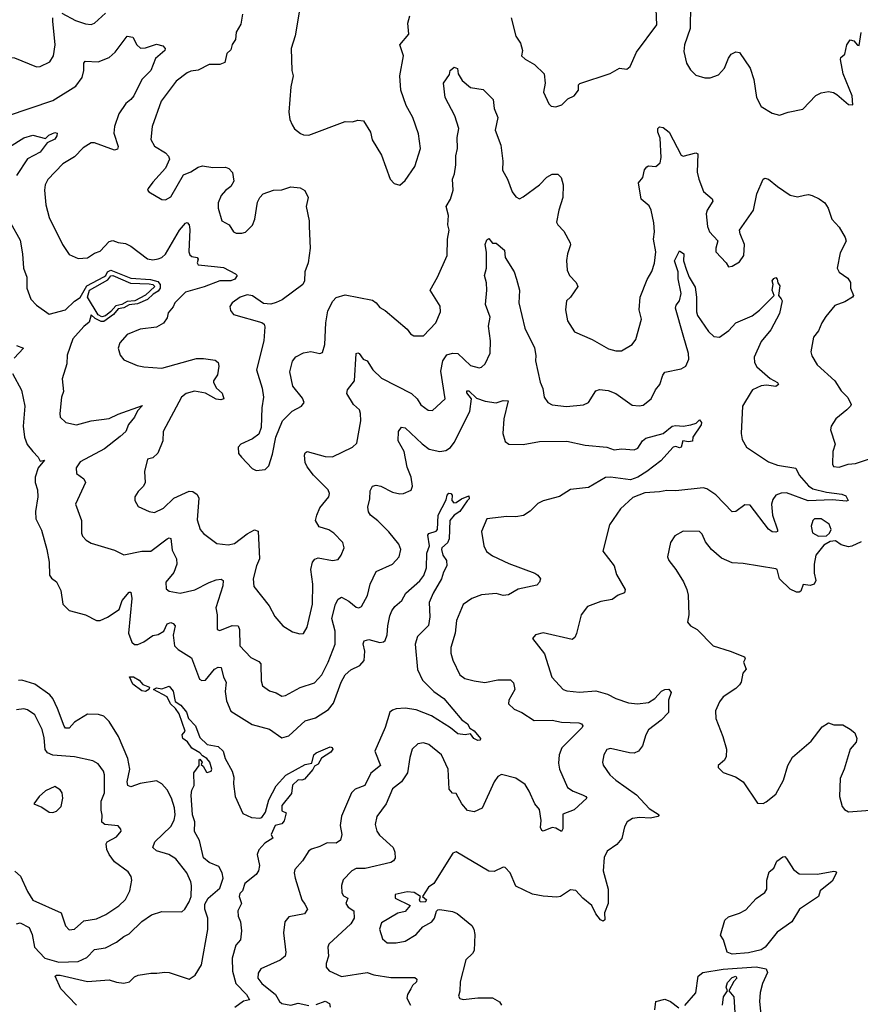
# Model space of a CAD drawing. Extents: x 2143765 to 2212931, y 878955 to 1017455.
# Tile 105 of 256: x 2157132 to 2161761, y 941600 to 947024. Entities that reach past the tile are written whole.
import ezdxf

# ---------------------------------------------------------------- set-up
doc = ezdxf.new("R2010")
doc.units = 0

msp = doc.modelspace()

# ---------------------------------------------------------------- linework, layer by layer
at = {"layer": '0CON20XD'}
for points in [[(2159838, 947035), (2159864.2, 946934.2), (2159890, 946895), (2159900, 946855), (2159896, 946825), (2159915, 946806), (2159967.5, 946777.5), (2160020, 946725), (2160025.6, 946675), (2160016.2, 946625), (2160045, 946560), (2160058.3, 946548.3), (2160085, 946543.8), (2160116.7, 946555), (2160151.1, 946588.9), (2160185.4, 946604.6), (2160208.6, 946635), (2160210, 946665), (2160217.3, 946672.7), (2160383, 946727), (2160435, 946758), (2160475, 946752), (2160493.3, 946766.7), (2160528.1, 946845), (2160639.6, 946995), (2160630.8, 947215)], [(2160825.8, 947104.2), (2160824.4, 946975), (2160792.5, 946885), (2160789.7, 946849.7), (2160804.6, 946784.6), (2160825, 946748.8), (2160855, 946718), (2160905, 946704), (2160934.1, 946704.1), (2160979.7, 946720.3), (2161013.2, 946756.8), (2161035, 946812.5), (2161050, 946835), (2161075, 946846.2), (2161095, 946843.8), (2161155, 946757.5), (2161174, 946695), (2161189.2, 946595), (2161215, 946546.7), (2161275, 946508.8), (2161315, 946498), (2161364.4, 946515.6), (2161445, 946531.9), (2161515, 946605.8), (2161545, 946620.8), (2161585, 946628.8), (2161613.9, 946623.9), (2161632.3, 946612.3), (2161695, 946557.5), (2161720, 946555), (2161716.7, 946605), (2161666.7, 946725), (2161651.2, 946805), (2161654.4, 946815.6), (2161675.6, 946834.4), (2161686.7, 946885), (2161705, 946912.5), (2161725, 946907.5), (2161745, 946883.3), (2161755, 946882.5), (2161765.9, 946954.1)], [(2157084.6, 947065.4), (2156985.7, 946995), (2156959.2, 946905), (2156964.5, 946854.5), (2156976, 946825), (2157005, 946806.9), (2157042.7, 946807.3), (2157075, 946816.5), (2157104.5, 946814.5), (2157225, 946764), (2157245, 946766), (2157298, 946792), (2157318.1, 946825), (2157328.5, 946885), (2157314.7, 947015.3), (2157315.5, 947035)], [(2157365, 947059.5), (2157440.5, 947020.5), (2157495, 947000.5), (2157525, 946998.1), (2157545, 947005.7), (2157605, 947060)], [(2158358.9, 947055), (2158350.3, 946999.7), (2158324.2, 946955), (2158320, 946915), (2158302.1, 946887.9), (2158295, 946857.5), (2158272.7, 946837.3), (2158261.7, 946788.3), (2158235, 946777.1), (2158175, 946777.5), (2158115, 946745.6), (2158075, 946740.5), (2158055, 946730.5), (2157993.1, 946685), (2157910.5, 946575), (2157861.4, 946435), (2157854.4, 946365), (2157875, 946327.5), (2157935, 946290), (2157952.3, 946272.3), (2157957.5, 946255), (2157935, 946206.2), (2157865, 946130)], [(2158672.7, 947077.3), (2158650, 946935), (2158626.2, 946865), (2158630.8, 946745), (2158638.6, 946715), (2158625.7, 946655), (2158614, 946515), (2158620, 946475), (2158632, 946445), (2158645, 946423.3), (2158677.7, 946397.7), (2158695, 946390), (2158725, 946388), (2158925, 946463.8), (2158965, 946461.2), (2158995, 946471.2), (2159025, 946466.2), (2159063.8, 946405), (2159073, 946363), (2159125, 946277.5), (2159172.5, 946145), (2159195, 946122.5), (2159225, 946112.5)], [(2159225, 946112.5), (2159255, 946137.5), (2159307.5, 946215), (2159338.6, 946315), (2159327.5, 946395), (2159296.7, 946485), (2159260.9, 946550.9), (2159230, 946635), (2159225.6, 946715), (2159246, 946825), (2159226, 946885), (2159274.2, 946945), (2159270, 947005), (2159280, 947045)], [(2157065, 946493.6), (2157315, 946578.2), (2157441.3, 946658.7), (2157476.8, 946705), (2157485.3, 946744.7), (2157485.5, 946784.5), (2157492.5, 946795), (2157565, 946791.1), (2157624.6, 946815.4), (2157658.9, 946845), (2157725, 946934), (2157755, 946928), (2157777.5, 946885), (2157797.1, 946867.1), (2157825, 946869.4), (2157885, 946889.4), (2157920.8, 946880.8), (2157933.8, 946865), (2157931.2, 946855), (2157880, 946810), (2157855, 946744.4), (2157805.6, 946695), (2157760.8, 946605), (2157745, 946583.6), (2157717.2, 946562.7), (2157677.7, 946505), (2157654.6, 946435.4), (2157650.8, 946399.2), (2157674, 946326), (2157670, 946310), (2157655, 946306), (2157545, 946346.2), (2157526.7, 946345), (2157482.4, 946317.6), (2157435, 946268.8), (2157369.7, 946230.2), (2157286.6, 946143.4), (2157273.3, 946115), (2157268.9, 946085), (2157275.7, 946004.3), (2157294.5, 945935), (2157368.1, 945785), (2157405, 945730.8), (2157455, 945708), (2157505, 945711.9), (2157545, 945738.1), (2157575, 945748.6), (2157625, 945802.9), (2157645, 945808.1), (2157675, 945796.2), (2157715, 945791.2), (2157745, 945776.2), (2157836.9, 945706.9), (2157865, 945701.1), (2157895, 945706.5), (2157915, 945714.6), (2157935, 945732.5), (2158012.1, 945865), (2158045, 945903.8), (2158055, 945906.7), (2158065, 945893.3), (2158069.1, 945869.1), (2158064.1, 945745), (2158068.7, 945728.7), (2158079.8, 945719.8), (2158110, 945715), (2158114.2, 945705), (2158108.6, 945685), (2158115, 945673.1), (2158205, 945665.4), (2158255, 945658.2), (2158320.8, 945625), (2158329.4, 945615), (2158317.5, 945595), (2158295, 945585.4), (2158235, 945586.2), (2158148.2, 945551.8), (2158045, 945522.9), (2157986.2, 945465), (2157977, 945443), (2157950.5, 945409.5), (2157945, 945382.5), (2157925, 945353.3), (2157885, 945331.2), (2157795, 945318.8), (2157725, 945290), (2157683.8, 945245), (2157673.8, 945215), (2157686.1, 945176.1), (2157705, 945150), (2157779.5, 945119.5), (2157815, 945112), (2157915, 945104.4), (2158105, 945156.9), (2158145, 945158.2), (2158208.5, 945148.5), (2158225.5, 945135.5), (2158228.5, 945115), (2158221.7, 945068.3), (2158198.6, 945035), (2158198.6, 945025), (2158216.5, 944995), (2158246.9, 944966.9), (2158255.6, 944935), (2158239.9, 944930.1), (2158215, 944933.1), (2158155, 944967.7), (2158095, 944978.2), (2158048.8, 944965), (2158022.9, 944945), (2157922.7, 944755), (2157920.5, 944705), (2157893.5, 944636.5), (2157865, 944610), (2157836.1, 944603.9), (2157820, 944535), (2157822.5, 944475), (2157814, 944455), (2157784.2, 944425), (2157766.2, 944395), (2157766.4, 944376.4), (2157785, 944342), (2157845, 944314.3), (2157875, 944309.4), (2157925, 944334.2), (2157980.9, 944389.1), (2158065, 944426.9), (2158085.6, 944425.6), (2158108.7, 944408.7), (2158118.9, 944388.9), (2158109.7, 944269.7), (2158126.9, 944215), (2158144.7, 944194.7), (2158218.7, 944138.7), (2158280.6, 944130.6), (2158315, 944139.5), (2158385, 944192.7), (2158425, 944214.2), (2158445, 944206.7), (2158453.6, 944055), (2158435.4, 944015), (2158417.5, 943945), (2158422.2, 943902.2), (2158506.5, 943795), (2158536.9, 943736.9), (2158581.2, 943685), (2158635, 943652), (2158675, 943641.2), (2158695, 943643.8), (2158715, 943677.5), (2158744.6, 943805), (2158746.6, 943915), (2158736.1, 943995), (2158743.8, 944036.2), (2158757.2, 944052.8), (2158775, 944059.1), (2158854.4, 944045.6), (2158885, 944051.4), (2158902.9, 944075), (2158918.1, 944115), (2158910.8, 944145), (2158862, 944195), (2158834.6, 944214.6), (2158781.2, 944231.2), (2158760.4, 944265), (2158768.5, 944295), (2158784.7, 944335.3), (2158834.2, 944395), (2158838.6, 944415), (2158830, 944435), (2158749.5, 944515), (2158715, 944560.8), (2158703.8, 944585), (2158700.5, 944625), (2158705, 944638.8), (2158715, 944645.6), (2158815, 944617.9), (2158855, 944616.9), (2158965, 944669.2), (2158988.8, 944691.2), (2159010.5, 944815), (2159008.9, 944855), (2159003.1, 944875), (2158971.1, 944905), (2158934.2, 944965.8), (2158938, 944985), (2158975.5, 945035), (2158985, 945185.7), (2158995, 945189.4), (2159002, 945185), (2159024.2, 945154.2), (2159045.8, 945145), (2159076.2, 945095), (2159125, 945048.9), (2159289.5, 944965), (2159320, 944935), (2159341.7, 944901.7), (2159382.3, 944872.3), (2159405, 944871.2), (2159475.7, 944935), (2159452, 945088), (2159462.4, 945145), (2159485, 945178.5), (2159515, 945187.8), (2159545, 945185.6), (2159615, 945120), (2159663, 945107), (2159675, 945109.2), (2159695, 945128), (2159722.8, 945187.3), (2159724.8, 945255), (2159714.3, 945335), (2159722.6, 945385), (2159696.4, 945455), (2159704.4, 945534.4), (2159702.9, 945575), (2159691.4, 945615), (2159702.5, 945655), (2159702.7, 945742.7), (2159696, 945785), (2159705, 945811.2), (2159715, 945818.8), (2159735, 945792.5), (2159755, 945792.5), (2159802.5, 945755), (2159806.2, 945715), (2159854, 945635), (2159868, 945595), (2159884, 945535), (2159881.7, 945498.3), (2159880.8, 945465), (2159912.9, 945325), (2159966.7, 945216.7), (2159974.6, 945175), (2159972.8, 945145), (2159997.3, 945027.3), (2160013, 944993), (2160019.2, 944945), (2160040.8, 944915), (2160065, 944903.1), (2160142.7, 944892.7), (2160237.5, 944902.5), (2160265, 944915.8), (2160305, 944978.8), (2160325, 944986.2), (2160371.7, 944981.7), (2160415, 944964.2), (2160505, 944900.6), (2160543.2, 944896.8), (2160565, 944901.4), (2160610, 944935), (2160633.8, 944985), (2160656.4, 945015), (2160673.3, 945066.7), (2160685, 945082.5), (2160775, 945101.4), (2160799.2, 945115), (2160816, 945154), (2160815.4, 945184.6), (2160786.2, 945286.2), (2160742.5, 945435), (2160747.6, 945452.4), (2160765.8, 945475), (2160775.2, 945515), (2160757.4, 945597.4), (2160758.7, 945635), (2160738.4, 945695), (2160765, 945750.8), (2160789.3, 945735), (2160788, 945695), (2160802.9, 945645), (2160818.9, 945605), (2160851.2, 945551.2), (2160858.6, 945495), (2160858.5, 945415), (2160864.6, 945395), (2160925, 945307.1), (2160955, 945278.6), (2160985, 945276), (2161037.7, 945312.3), (2161075, 945353.5), (2161165, 945392.7), (2161205, 945423.6), (2161286.2, 945505), (2161276.2, 945535), (2161280.8, 945565), (2161276, 945585), (2161285, 945598.6), (2161295, 945603.8), (2161303.8, 945595), (2161306.2, 945575), (2161318.1, 945558.1), (2161310, 945505), (2161325, 945486.7)], [(2157865, 946130), (2157840, 946095), (2157836.7, 946085), (2157843.3, 946075), (2157914.4, 946034.4), (2157935, 946032.5), (2157965, 946048), (2158035, 946168.8), (2158075, 946185.6), (2158115, 946212.3), (2158138.6, 946218.6), (2158195, 946209.5), (2158265, 946210.9), (2158283.9, 946203.9), (2158303.2, 946183.2), (2158311.2, 946135), (2158295.6, 946104.4), (2158265, 946083.8), (2158240.8, 946055), (2158224.5, 946015), (2158224.4, 945985), (2158245.7, 945915.7), (2158285, 945894), (2158310, 945855), (2158325, 945847.5), (2158355, 945847.5), (2158375, 945854.3), (2158415, 945892), (2158427.8, 945925), (2158441.2, 946018.8), (2158453.8, 946045), (2158472, 946065), (2158530, 946085), (2158575, 946087.5), (2158625, 946102.9), (2158677, 946097), (2158702.3, 946082.3), (2158720, 946045), (2158708.8, 945995), (2158725.8, 945915.8), (2158725.7, 945885), (2158731.4, 945765), (2158720, 945685), (2158703.1, 945635), (2158700, 945585), (2158692, 945565), (2158578.4, 945481.6), (2158545, 945465.5), (2158515, 945457.5), (2158475, 945460.8), (2158415, 945503.8), (2158385, 945508), (2158345.8, 945495), (2158302.9, 945465), (2158290, 945445), (2158292.4, 945422.4), (2158310.3, 945400.3), (2158465, 945356.7), (2158477.5, 945347.5), (2158481.7, 945331.7), (2158475.8, 945255), (2158435.7, 945095), (2158468.1, 944995), (2158475.6, 944945), (2158465.8, 944885.8), (2158462.1, 944777.9), (2158448.6, 944741.4), (2158415, 944716), (2158350, 944685), (2158335, 944670), (2158336.7, 944635), (2158353.3, 944615), (2158412.3, 944552.3), (2158435, 944540), (2158484.1, 944545.9), (2158504.1, 944565.9), (2158525, 944630), (2158542.5, 944725), (2158579.2, 944815), (2158632.6, 944867.4), (2158683.3, 944895), (2158698.8, 944915), (2158688.8, 944938.8), (2158635.9, 945005.9), (2158620.6, 945085), (2158635, 945143.3), (2158653.2, 945166.8), (2158695, 945188.1), (2158735, 945195.7), (2158785, 945185.8), (2158799.4, 945190.6), (2158812.9, 945235), (2158818.6, 945355), (2158828.8, 945421.2), (2158856.8, 945473.2), (2158875, 945493.8), (2158925, 945508.9), (2159075, 945479.2), (2159096, 945465), (2159115, 945438), (2159145, 945422.5), (2159265, 945320), (2159284.1, 945294.1), (2159303, 945283), (2159355, 945283.3), (2159423.8, 945355), (2159449.2, 945415), (2159446.8, 945446.8), (2159392, 945535), (2159432.7, 945605), (2159485.4, 945725), (2159488.2, 945815), (2159496.4, 945865), (2159489.6, 945895), (2159493.6, 945945), (2159481.1, 945995), (2159504.5, 946035), (2159519.2, 946085), (2159514.6, 946145), (2159527.1, 946175), (2159533.8, 946225), (2159533.3, 946275), (2159542.7, 946315), (2159540.3, 946375), (2159550, 946425), (2159528.8, 946495), (2159474.6, 946594.6), (2159465.9, 946674.1), (2159498.3, 946721.7), (2159503.3, 946745), (2159525, 946763.3), (2159542.5, 946755), (2159545.8, 946725), (2159569.1, 946689.1), (2159615, 946651.4), (2159685, 946638.8), (2159739.2, 946585), (2159744.3, 946535), (2159765.4, 946485), (2159751.1, 946415), (2159782.1, 946332.1), (2159791.9, 946245), (2159791.1, 946195), (2159818.9, 946145), (2159844.4, 946075), (2159865, 946047.5), (2159885, 946038), (2159905, 946048), (2159995, 946114.2), (2160035, 946156), (2160065, 946173.8), (2160095, 946173.3), (2160113.8, 946155), (2160124.2, 946115), (2160123.3, 946045), (2160100.4, 945975), (2160088.7, 945908.7), (2160095, 945893.8), (2160128.3, 945858.3), (2160163.8, 945795), (2160165.9, 945784.1), (2160148, 945735), (2160142.7, 945697.3), (2160146.2, 945645), (2160160, 945615), (2160196.8, 945576.8), (2160206.2, 945555), (2160164.5, 945495.5), (2160143.1, 945475), (2160136.9, 945425), (2160148.6, 945365), (2160186.2, 945305), (2160285, 945262.9), (2160375, 945210.6), (2160415, 945200.6), (2160445, 945200.6), (2160503.8, 945235), (2160525, 945262.5), (2160555.4, 945374.6), (2160542.9, 945425), (2160548.9, 945495), (2160587.4, 945592.6), (2160613.8, 945636.2), (2160627.6, 945682.4), (2160635.4, 945745), (2160622.5, 945815), (2160627.9, 945855), (2160624.1, 945905), (2160610, 945975), (2160598.8, 945998.8), (2160553.3, 946035), (2160539.5, 946125), (2160564, 946155), (2160573, 946197), (2160585, 946213.3), (2160595, 946218.8), (2160635, 946216), (2160658.6, 946235), (2160664.5, 946265), (2160658.8, 946371.2), (2160646.6, 946405), (2160646.1, 946425), (2160655.3, 946434.7), (2160675, 946431), (2160708.4, 946405), (2160775, 946278), (2160785, 946272), (2160855, 946291.2), (2160866.2, 946285), (2160862.5, 946185), (2160870.8, 946145), (2160897.7, 946077.7), (2160945, 946036.7), (2160948.8, 946025), (2160916.7, 945975), (2160911.2, 945955), (2160918.8, 945885), (2160931.2, 945855), (2160975.8, 945805.8), (2160964.4, 945765), (2160966.2, 945745), (2161022.5, 945685), (2161035, 945663.3), (2161055, 945666.7), (2161095, 945690), (2161118.8, 945725), (2161124, 945785), (2161098.8, 945845), (2161096.2, 945865), (2161172, 945975), (2161190.8, 946065), (2161226.7, 946145), (2161235, 946151.2), (2161255, 946145.6), (2161304.4, 946104.4), (2161375, 946058), (2161415, 946048.9), (2161452.9, 946057.1), (2161475, 946061.2), (2161495, 946055.2), (2161535, 946037.5), (2161564.7, 946015), (2161583.1, 945985), (2161604.3, 945925), (2161645, 945881.2), (2161678, 945825), (2161682, 945805), (2161649.5, 945740.5), (2161634, 945655), (2161645, 945633.3), (2161691.2, 945601.2), (2161707, 945577), (2161706.2, 945545), (2161722.5, 945505), (2161717.5, 945495), (2161675, 945470), (2161620.9, 945449.1), (2161570.7, 945389.3), (2161548.6, 945355), (2161530.2, 945309.8), (2161503.1, 945275), (2161487.5, 945195), (2161493.3, 945173.3), (2161523.6, 945123.6), (2161620.8, 945035), (2161655, 944978.8), (2161692.3, 944942.3), (2161710, 944905), (2161707.5, 944895), (2161687.5, 944875), (2161626.7, 944825), (2161600, 944785), (2161597.5, 944765), (2161622.5, 944685), (2161610, 944645), (2161607.5, 944575), (2161613.6, 944563.6), (2161645, 944560), (2161694.1, 944575.9), (2161735, 944579.4), (2161844.7, 944615.3)], [(2157076, 946324), (2157155, 946373.5), (2157205, 946388.6), (2157275, 946370), (2157292.7, 946387.3), (2157325, 946403.3), (2157338.3, 946398.3), (2157337.5, 946385), (2157325, 946366.2), (2157283.6, 946346.4), (2157245.7, 946295), (2157175, 946257.1), (2157114.6, 946165)], [(2157080.8, 945905), (2157135, 945810), (2157148.5, 945735), (2157153.5, 945655), (2157171.5, 945605), (2157171.1, 945545), (2157193.8, 945483.8), (2157225, 945450.8), (2157295, 945401.5), (2157384, 945425), (2157435, 945474.5), (2157465, 945493.2), (2157501.4, 945558.6), (2157595, 945607.1), (2157606.1, 945615), (2157615, 945635.7), (2157635, 945644.9), (2157745, 945600.6), (2157853.3, 945593.3), (2157892.8, 945582.8), (2157905.4, 945565.4), (2157905.6, 945545), (2157895, 945528.6), (2157867.8, 945512.2)], [(2157585, 945387.2), (2157565, 945398.2), (2157505.2, 945495.2), (2157517.1, 945535), (2157618.1, 945591.9), (2157635, 945612.8), (2157645, 945614.9), (2157743.3, 945573.3), (2157845, 945569), (2157864.7, 945565), (2157876.4, 945555), (2157825, 945506.1), (2157767.1, 945475), (2157725, 945471.2), (2157694.1, 945455), (2157661.2, 945448.8), (2157635, 945416.2), (2157605, 945392.6), (2157585, 945387.2)], [(2157867.8, 945512.2), (2157836.7, 945483.3), (2157780.7, 945459.3), (2157735, 945453), (2157705, 945437.5), (2157675, 945431.9), (2157649.6, 945400.4), (2157595, 945362), (2157581.6, 945361.6), (2157547.5, 945377.5), (2157525, 945398.9), (2157515, 945358.2), (2157485, 945334.6), (2157424.4, 945265.6), (2157394, 945176), (2157392.2, 945127.8), (2157366.4, 945045), (2157373.1, 944976.9), (2157363.3, 944945), (2157353.1, 944855), (2157355.8, 944835), (2157386.7, 944805), (2157445, 944793.2), (2157526.2, 944813.8), (2157625, 944826.7), (2157675, 944850.7), (2157809.3, 944899.3), (2157781.2, 944868.8), (2157765, 944835.5), (2157732.2, 944795), (2157716.9, 944755), (2157685, 944727.3), (2157599.2, 944660.8), (2157465, 944587.8), (2157442.9, 944555), (2157446, 944525), (2157486.2, 944495), (2157494.2, 944475), (2157439.4, 944355), (2157472.2, 944265), (2157473.1, 944195), (2157478.7, 944178.7), (2157497.6, 944157.6), (2157525, 944140), (2157655, 944102.9), (2157705, 944077.1), (2157805, 944095.6), (2157855, 944096.7), (2157945, 944164.5), (2157955, 944170), (2157965, 944166.9), (2157972.1, 944102.1), (2157995.6, 944055), (2157997.1, 944025), (2157980.5, 943979.5), (2157937.1, 943925), (2157938.3, 943888.3), (2157955.9, 943875.9), (2158015, 943865.7), (2158096.2, 943883.8), (2158175, 943924.7), (2158215, 943938.7), (2158242.1, 943942.1), (2158253.1, 943935), (2158250, 943905), (2158212.5, 943785), (2158220, 943745), (2158220, 943665), (2158235, 943658.8), (2158303.1, 943686.9), (2158335.7, 943685), (2158342.7, 943665), (2158345.3, 943575), (2158405, 943510), (2158448.5, 943488.5), (2158460.9, 943475), (2158462.1, 943382.1), (2158470, 943355), (2158507.9, 943327.9), (2158545, 943315.7), (2158575, 943296.9), (2158595, 943300.6), (2158676.2, 943345), (2158755, 943371.9), (2158795.3, 943414.7), (2158831.1, 943485), (2158869.1, 943585), (2158869.7, 943655), (2158850.3, 943725), (2158871.1, 943805), (2158885, 943832.9), (2158905, 943842.5), (2158945, 943821.4), (2158985, 943787.5), (2159000, 943785), (2159015, 943792), (2159046.9, 943853.1), (2159062.5, 943915), (2159095, 943984), (2159185, 944024.4), (2159221.9, 944065), (2159230, 944105), (2159220.6, 944135), (2159165, 944202.2), (2159104.4, 944264.4), (2159064.2, 944295), (2159052.4, 944312.4), (2159048.3, 944338.3), (2159060, 944385), (2159061.7, 944428.3), (2159075, 944454), (2159095, 944460.6), (2159121.2, 944455), (2159185, 944421.1), (2159225, 944411.9), (2159245, 944414.3), (2159287, 944433), (2159295.6, 944455), (2159288.5, 944505), (2159265, 944560), (2159250, 944645), (2159215.6, 944705), (2159217.5, 944755), (2159235, 944780), (2159255, 944776.5), (2159347.5, 944687.5), (2159387.8, 944657.8), (2159445, 944644.7), (2159478.1, 944651.9), (2159505, 944667.1), (2159525, 944694.2), (2159610, 944865), (2159620.9, 944935), (2159595, 944968.8), (2159595, 944980), (2159605, 944980), (2159648.4, 944938.4), (2159695, 944923.3), (2159755, 944912.7), (2159795, 944926.2), (2159821.2, 944925), (2159797.3, 944825), (2159793.1, 944745), (2159805, 944700), (2159825, 944685.8), (2159905, 944684.5), (2159995, 944700.9), (2160145, 944702), (2160245, 944680), (2160365, 944669.4), (2160405, 944655.6), (2160445, 944661.1), (2160515, 944654.4), (2160535, 944664.5), (2160562.2, 944705), (2160580.4, 944719.6), (2160675, 944744.6), (2160725, 944785.3), (2160745, 944789.4), (2160785, 944785.3), (2160827.4, 944792.6), (2160857.8, 944802.2), (2160875, 944820), (2160886, 944805), (2160885, 944792.5), (2160838.8, 944725), (2160837.5, 944702.5), (2160815, 944698.8), (2160783.3, 944705), (2160775, 944670), (2160765, 944666.2), (2160745, 944673.8), (2160731.2, 944668.8), (2160662.5, 944595), (2160585.5, 944535), (2160535.4, 944505), (2160495, 944489.1), (2160385, 944504.8), (2160357.7, 944502.3), (2160265, 944447.3), (2160165, 944435.5), (2160105, 944397.8), (2160015, 944374.4), (2159985, 944359.4), (2159942.2, 944317.7), (2159906.2, 944293.8), (2159865, 944284.8), (2159815, 944287.9), (2159704, 944275), (2159674.5, 944205), (2159688.2, 944125), (2159703.1, 944095), (2159735, 944070), (2159825, 944028.2), (2159968.8, 943975), (2159985.8, 943965), (2160000, 943945), (2159993.8, 943925), (2159980, 943910), (2159877.3, 943887.3), (2159824.6, 943855.4), (2159795, 943852.7), (2159755, 943862.7), (2159675, 943856.2), (2159621.2, 943835), (2159575, 943802.5), (2159538.1, 943715), (2159530, 943645), (2159505.6, 943565), (2159505.5, 943535.5), (2159516.3, 943496.3), (2159555.4, 943415.4), (2159583.8, 943395), (2159635, 943382.5), (2159693.6, 943373.6), (2159765, 943387.8), (2159835, 943387.1), (2159851.7, 943371.7), (2159859.4, 943335), (2159825.8, 943275), (2159823.8, 943255), (2159855, 943225.8), (2159897.9, 943207.9), (2159965, 943162.9), (2160065, 943166), (2160115.3, 943155.3), (2160210.3, 943150.3), (2160226.2, 943145), (2160232.5, 943135), (2160229.2, 943125), (2160117.7, 943012.3), (2160102.2, 942975), (2160099.1, 942929.1), (2160104.4, 942895), (2160148.6, 942795), (2160180, 942775), (2160231.9, 942755), (2160249.4, 942745), (2160254.4, 942735), (2160185, 942672.5), (2160122.9, 942647.1), (2160123.1, 942566.9), (2160115, 942552), (2160085, 942570), (2160065, 942574.5), (2160015, 942554.2), (2160007.9, 942557.9), (2160000.8, 942575), (2160003.3, 942613.3), (2159994.1, 942674.1), (2159968.5, 942705), (2159937.9, 942775), (2159915, 942811.4), (2159865, 942846.5), (2159785, 942865.8), (2159765, 942855.8), (2159744.4, 942825), (2159678.3, 942681.7), (2159635, 942660), (2159597.9, 942667.9), (2159566.4, 942705), (2159535, 942762.5), (2159515, 942763.8), (2159496.9, 942785), (2159491.5, 942895), (2159454.7, 942974.7), (2159385, 943031.5), (2159355, 943040.6), (2159324.5, 943035.5), (2159293.9, 943006.1), (2159279.6, 942960.4), (2159268.5, 942875), (2159234.7, 942825.3), (2159185, 942787.1), (2159150.4, 942705), (2159099.1, 942635), (2159090.1, 942590.1), (2159099.3, 942555), (2159112.9, 942532.9), (2159189.5, 942465), (2159198.6, 942438.6), (2159199.6, 942405), (2159190, 942390), (2159175, 942381.2), (2159035, 942348.6), (2158985, 942348.9), (2158960.8, 942335), (2158914, 942286), (2158903.5, 942255), (2158905.6, 942215), (2158915, 942198), (2158938.8, 942185), (2158928.1, 942155), (2158941.1, 942135), (2158971.5, 942115), (2158973.5, 942075), (2158956.3, 942043.7), (2158835, 941932), (2158828.9, 941915), (2158833.1, 941865), (2158819.4, 941825), (2158819.2, 941805), (2158835.4, 941785.4), (2158905, 941753.8), (2159045, 941775.8), (2159082, 941762), (2159175, 941748.2), (2159307.9, 941747.9), (2159318.5, 941738.5), (2159316.9, 941725), (2159295.5, 941704.5), (2159285.7, 941685), (2159268, 941655), (2159264, 941635), (2159283.8, 941595)], [(2161325, 945486.7), (2161331.2, 945475), (2161315.6, 945405), (2161268.9, 945315), (2161215, 945251.2), (2161175.6, 945164.4), (2161178.5, 945135), (2161191.7, 945111.7), (2161265, 945047.7), (2161305, 945025.4), (2161310, 945015), (2161295, 945004.1), (2161245, 945010.4), (2161215, 945006.9), (2161168, 944985), (2161159.4, 944975), (2161112.5, 944895), (2161105.6, 944745), (2161111.1, 944711.1), (2161135, 944670), (2161255, 944588.2), (2161305, 944570.4), (2161405, 944553.3), (2161425, 944514.4), (2161475.9, 944455.9), (2161499.2, 944439.2), (2161575, 944421.1), (2161658.9, 944411.1), (2161681.7, 944401.7), (2161693.3, 944375), (2161685, 944371.9), (2161605, 944378.8), (2161474.1, 944374.1), (2161355, 944418.2), (2161325, 944415.5), (2161295.5, 944404.5), (2161279.1, 944380.9), (2161271.5, 944355), (2161277.5, 944295), (2161305.4, 944214.6), (2161305.4, 944204.6), (2161295, 944200.5), (2161275, 944202.1), (2161255, 944218.1), (2161155, 944349.2), (2161125, 944351.4), (2161075, 944314.2), (2161055, 944312.9), (2160966.1, 944406.1), (2160915, 944439.4), (2160895, 944445.6), (2160745, 944428.5), (2160695, 944430.9), (2160655, 944422.5), (2160575, 944417.9), (2160507.9, 944392.1), (2160439.8, 944330.2), (2160379.1, 944240.9), (2160343.9, 944096.1), (2160405.8, 944015), (2160418.3, 943968.3), (2160466.2, 943885), (2160463, 943867), (2160427.5, 943855), (2160395, 943830), (2160331.5, 943818.5), (2160259.2, 943790.8), (2160224, 943745), (2160197.5, 943642.5), (2160188.7, 943621.3), (2160175, 943610), (2160015, 943646.2), (2159972.5, 943635), (2159956.7, 943615), (2160021.5, 943531.5), (2160062.2, 943402.2), (2160125, 943334.4), (2160145, 943326.5), (2160215, 943319.6), (2160305, 943326.4), (2160369.1, 943309.1), (2160415.4, 943285.4), (2160485, 943261.5), (2160534.3, 943255.7), (2160595, 943262), (2160628.8, 943285), (2160666, 943325), (2160685, 943334.4), (2160706.3, 943336.3), (2160718.8, 943318.8), (2160704.4, 943275), (2160705, 943207.5), (2160664, 943165), (2160595, 943112.9), (2160579.1, 943085), (2160561.1, 943025), (2160538.6, 942995), (2160515.4, 942984.6), (2160490, 942985), (2160385, 943010), (2160365, 943003.8), (2160348, 942975), (2160341.4, 942935), (2160345, 942917.5), (2160382, 942865), (2160414, 942835), (2160528.8, 942755), (2160598.9, 942678.9), (2160653.3, 942645), (2160646.7, 942635), (2160605, 942626.4), (2160545, 942629.1), (2160506.6, 942623.4), (2160478, 942605), (2160462.4, 942577.6), (2160447.1, 942512.9), (2160419.4, 942480.6), (2160366.8, 942443.2), (2160351.2, 942408.8), (2160345.5, 942335), (2160372.7, 942235), (2160372.5, 942155), (2160352.5, 942105), (2160353.8, 942065), (2160345, 942058), (2160330, 942065), (2160305, 942098.8), (2160282.5, 942145), (2160232.9, 942185), (2160195, 942226.7), (2160165, 942231.2), (2160110, 942195), (2160089.1, 942190.9), (2160015, 942195.7), (2159955, 942207.1), (2159865, 942252), (2159832.5, 942325), (2159805, 942354), (2159794.2, 942355.8), (2159745, 942332.5), (2159715, 942334.3), (2159535, 942440), (2159516.7, 942433.3), (2159413.3, 942266.7), (2159384.1, 942245.9), (2159350, 942195), (2159372.5, 942175), (2159365, 942163.8), (2159337.5, 942165), (2159333.3, 942175), (2159340, 942195), (2159305, 942216.2), (2159265, 942220), (2159200, 942205), (2159200, 942185), (2159282.5, 942145), (2159255, 942111.2), (2159215, 942103.3), (2159125, 942048.5), (2159113.9, 942015), (2159130.4, 941960.4), (2159155, 941938.1), (2159205, 941938.9), (2159255, 941948.6), (2159315, 941984.3), (2159352, 942028), (2159400.8, 942055), (2159415.7, 942075), (2159426.4, 942113.6), (2159435, 942120), (2159445, 942123.3), (2159515, 942112.5), (2159540.9, 942100.9), (2159622, 942035), (2159632.5, 942015), (2159637.5, 941985), (2159635, 941897.5), (2159625, 941880), (2159588, 941845), (2159558.1, 941725), (2159556.4, 941673.6), (2159549.2, 941645), (2159555, 941633.1), (2159575, 941627.5), (2159655, 941635.5), (2159735, 941635.8), (2159775, 941613.8), (2159785.8, 941595)], [(2157115, 945229.2), (2157153.3, 945215), (2157101.1, 945158.9)], [(2157093.1, 945075), (2157143.1, 944983.1), (2157160.4, 944895), (2157152.2, 944785), (2157159.3, 944725), (2157174, 944684), (2157205.5, 944645.5)], [(2157205.5, 944645.5), (2157233.8, 944615), (2157245, 944592.5), (2157268.3, 944598.3), (2157233.7, 944556.3), (2157218.2, 944505), (2157217.9, 944475), (2157229.6, 944435), (2157232.2, 944395), (2157218.9, 944315), (2157220.4, 944275), (2157252.1, 944212.1), (2157282.5, 944105), (2157294.3, 944035.7), (2157296.9, 943965), (2157307.4, 943947.4), (2157335, 943926.7), (2157359.5, 943879.5), (2157370, 943805), (2157405, 943768.9), (2157493.8, 943745), (2157555, 943714.6), (2157575, 943715.4), (2157615, 943732.5), (2157680, 943775), (2157696.9, 943825), (2157735, 943870), (2157745, 943870), (2157750, 943835), (2157731.2, 943645), (2157749.4, 943595), (2157765, 943582.2), (2157782.1, 943582.1), (2157815, 943596.8), (2157865, 943632.8), (2157895, 943638), (2157926.4, 943655), (2157945, 943696.1), (2157965, 943702.7), (2157978.2, 943698.3), (2157987.7, 943685), (2157976.8, 943633.2), (2157985, 943575.8), (2158004.4, 943555), (2158079, 943509), (2158121.9, 943391.9), (2158135, 943383.5), (2158155, 943386.5), (2158205, 943446), (2158225, 943457.8), (2158241.4, 943455), (2158255, 943402.9), (2158269.6, 943375), (2158263.8, 943323.8), (2158271.8, 943271.8), (2158295.5, 943215.5), (2158411.9, 943141.9), (2158506.9, 943116.9), (2158575, 943068), (2158615, 943080), (2158705, 943161.8), (2158760.9, 943179.1), (2158833.1, 943225), (2158860.3, 943259.7), (2158902.9, 943375), (2158924.8, 943415.2), (2158955, 943442.1), (2159005, 943466.9), (2159029.5, 943495), (2159032, 943545), (2159023.8, 943586.2), (2159028.3, 943601.7), (2159055, 943610.5), (2159115, 943592.9), (2159135, 943596.5), (2159144.4, 943605), (2159156.2, 943635), (2159158.6, 943685), (2159169.8, 943740.2), (2159181.9, 943768.1), (2159198.3, 943791.7), (2159236.9, 943825), (2159258.1, 943865), (2159336.3, 943933.7), (2159358, 943962), (2159371.6, 944005), (2159373.7, 944085), (2159387.9, 944125), (2159379.2, 944185), (2159385, 944193.8), (2159425, 944207.5), (2159433.6, 944216.4), (2159436.5, 944295), (2159480.7, 944379.3), (2159485.7, 944405), (2159495, 944416.9), (2159507.1, 944415), (2159513.1, 944405), (2159512, 944375), (2159523.2, 944363.2), (2159536.3, 944363.7), (2159565, 944385.6), (2159605, 944400.8), (2159606.8, 944385), (2159596.8, 944373.2), (2159555, 944315.4), (2159524.8, 944295.2), (2159501.2, 944265), (2159496.2, 944163.8), (2159487.2, 944142.8), (2159457.5, 944115), (2159454.2, 944105), (2159462, 944075), (2159482.5, 944045), (2159483.8, 944015), (2159465, 943980), (2159455.6, 943945), (2159408.8, 943865), (2159386.4, 943813.6), (2159390, 943735), (2159382.8, 943687.2), (2159322.9, 943627.1), (2159310.4, 943585), (2159322.5, 943445), (2159350, 943385), (2159412.6, 943322.6), (2159467.5, 943285), (2159567.3, 943167.3), (2159597.5, 943145), (2159611.7, 943121.7), (2159635, 943107.5), (2159670, 943065), (2159667.5, 943055), (2159655, 943052.9), (2159633.3, 943065), (2159615, 943090), (2159585.5, 943084.5), (2159545, 943089.5), (2159504.2, 943124.2), (2159399.5, 943189.5), (2159315, 943221.6), (2159255, 943231.9), (2159205, 943227.8), (2159185, 943221.4), (2159170.9, 943209.1), (2159144.5, 943125), (2159087.8, 942995), (2159118.2, 942915), (2159065.9, 942874.1), (2159033.5, 942806.5), (2158979.2, 942785), (2158960, 942765), (2158903.4, 942636.6), (2158896.2, 942585), (2158906.2, 942535), (2158898.2, 942505), (2158875, 942488.5), (2158825, 942489.6), (2158785, 942469.2), (2158738.8, 942455), (2158724.3, 942445), (2158689.7, 942390.3), (2158647.4, 942342.6), (2158643.5, 942325), (2158649.1, 942295), (2158685.5, 942175), (2158702.6, 942152.6), (2158717.5, 942125), (2158701.3, 942098.7), (2158615, 942081.5), (2158592.5, 942055), (2158584.6, 941995), (2158598.1, 941885), (2158594.2, 941865), (2158566.9, 941843.1), (2158460, 941795), (2158445, 941772.5), (2158444.3, 941745), (2158465, 941714.4), (2158540, 941655), (2158563.3, 941615), (2158576, 941605), (2158624.6, 941595.4), (2158665, 941606.2), (2158723.8, 941593.8)], [(2161529.7, 944179.7), (2161575, 944180.8), (2161591.4, 944195), (2161600, 944215), (2161589.5, 944245), (2161545, 944275.3), (2161509.2, 944275), (2161499.4, 944265), (2161490.8, 944235), (2161497.9, 944197.9), (2161529.7, 944179.7)], [(2161765, 944148.5), (2161715, 944123.5), (2161695, 944120), (2161655, 944131.1), (2161625, 944152.5), (2161595, 944150), (2161560.5, 944129.5), (2161515.7, 944075), (2161506.2, 944025), (2161507.5, 943975), (2161516.2, 943935), (2161507.1, 943915), (2161485, 943906.7), (2161446.4, 943913.6), (2161433, 943877), (2161425, 943870), (2161410.3, 943870.3), (2161375, 943888), (2161315, 943943.3), (2161303.3, 943995), (2161295, 944000), (2161115, 944028.1), (2161055, 944031.9), (2160997.4, 944057.4), (2160940.8, 944105), (2160908.3, 944148.3), (2160890, 944190), (2160875, 944204.2), (2160785, 944207.1), (2160739.1, 944180.9), (2160716, 944145), (2160700, 944065), (2160706.2, 944045), (2160745, 943996.2), (2160787.4, 943927.4), (2160805.4, 943885.4), (2160812.9, 943855), (2160817.5, 943745), (2160808.8, 943705), (2160826, 943685), (2160862.5, 943665), (2160950.8, 943575), (2161045, 943545.8), (2161123.3, 943515), (2161126.4, 943503.6), (2161117.5, 943485), (2161133, 943447), (2161114, 943425), (2161104.3, 943375.7), (2161095, 943360), (2161075, 943340), (2161005, 943293.3), (2160985, 943266.7), (2160963.7, 943216.3), (2160965.7, 943175), (2161004.3, 943075), (2161023.8, 943005), (2161022.5, 942965), (2161012.5, 942945), (2160977.5, 942915), (2160978.8, 942905), (2161005, 942877.5), (2161073, 942853), (2161115, 942826.2), (2161195, 942707.5), (2161225, 942706.7), (2161242.5, 942715), (2161295, 942758.8), (2161337.5, 942835), (2161362.5, 942915), (2161387.7, 942962.3), (2161490, 943050), (2161550.9, 943129.1), (2161585, 943150), (2161615, 943140), (2161665, 943140), (2161705.5, 943115.5), (2161730, 943095), (2161741.2, 943065), (2161738, 943045), (2161705.8, 943005), (2161672.2, 942895), (2161650.6, 942845), (2161645.6, 942745), (2161660.3, 942690.3), (2161673, 942673), (2161695, 942660), (2161815, 942669.1)], [(2157825, 943322.7), (2157805, 943327.8), (2157755, 943363.1), (2157737.5, 943405), (2157758.8, 943405), (2157790, 943385), (2157811.2, 943361.2), (2157847.7, 943347.7), (2157842.5, 943335), (2157825, 943322.7)], [(2157115.5, 942044.5), (2157135, 942048.9), (2157184, 942024), (2157200.9, 941985), (2157214.3, 941914.3), (2157270, 941855), (2157348, 941832), (2157453.6, 941836.4), (2157502.4, 941857.6), (2157545, 941902.2), (2157605, 941912.2), (2157665, 941943.3), (2157705, 941974.4), (2157735, 941988.9), (2157805, 942056.7), (2157857.4, 942092.6), (2157915, 942111.8), (2158025, 942109.2), (2158042, 942125), (2158065.3, 942164.7), (2158076.5, 942195), (2158077.5, 942255), (2158075.3, 942275.3), (2158052.2, 942325), (2157992.2, 942402.2), (2157953.8, 942425), (2157885, 942446.7), (2157865.8, 942465), (2157876.9, 942495), (2157965, 942580.4), (2157982.5, 942615), (2157988.2, 942645), (2157985, 942683.3), (2157968.8, 942735), (2157945, 942781.4), (2157915, 942815.7), (2157885, 942831.9), (2157795, 942815.9), (2157745, 942798.5), (2157727.1, 942805), (2157723.8, 942825), (2157739.2, 942895), (2157727.5, 942955), (2157677.2, 943075), (2157625, 943158.5), (2157595, 943188.5), (2157565.9, 943195.9), (2157505, 943197.8), (2157434.4, 943155), (2157405, 943121.5), (2157385, 943120.6), (2157377.7, 943132.3), (2157340.6, 943230.6), (2157314.7, 943285), (2157298.4, 943305), (2157215, 943364.7), (2157145, 943386), (2157125, 943384.1)], [(2157444.4, 941595), (2157359.4, 941685), (2157327.1, 941755), (2157335, 941760.5), (2157355, 941760), (2157505, 941726), (2157624.5, 941734.5), (2157665, 941721.5), (2157705, 941717.5), (2157736.2, 941725), (2157765, 941751.4), (2157785, 941760.5), (2157855, 941772.2), (2157888.3, 941771.7), (2157931.8, 941778.2), (2157955.4, 941775.4), (2158065, 941738), (2158098.7, 941761.3), (2158132.6, 941817.4), (2158167.4, 942012.6), (2158168.9, 942075), (2158150.9, 942125), (2158152.4, 942152.4), (2158170.5, 942185), (2158235, 942240), (2158252.5, 942295), (2158247.8, 942325), (2158229.7, 942359.7), (2158175, 942381.2), (2158145, 942408), (2158122.6, 942502.6), (2158095, 942552.5), (2158096.1, 942606.1), (2158084, 942645), (2158077.3, 942752.7), (2158080.3, 942779.7), (2158093.9, 942806.1), (2158092, 942875), (2158120, 942915), (2158120, 942945), (2158125, 942950), (2158137.5, 942935), (2158131.7, 942921.7), (2158143, 942913), (2158160, 942880), (2158165, 942876.7), (2158186.2, 942883.8), (2158190, 942895), (2158178.6, 942935), (2158163.3, 942955), (2158138.8, 942968.8), (2158125, 942985.6), (2158080.6, 943010.6), (2158055.5, 943045.5), (2158030, 943065), (2158026.2, 943085), (2158044, 943105), (2158010.9, 943200.9), (2157990.2, 943230.2), (2157962.5, 943255), (2157945, 943293.8), (2157868.8, 943335), (2157885, 943344), (2157915, 943338.1), (2157955, 943352), (2157977.5, 943325), (2157988.2, 943268.2), (2158018.8, 943248.8), (2158050, 943210), (2158061.9, 943175), (2158100.4, 943135), (2158125, 943070.8), (2158165, 943030.8), (2158225, 943020.8), (2158253.3, 942995), (2158263.3, 942955), (2158302.5, 942885), (2158311.7, 942851.7), (2158309.2, 942815), (2158318.9, 942745), (2158361.7, 942651.7), (2158409.1, 942629.1), (2158454.2, 942625.8), (2158465, 942630), (2158485, 942658), (2158505, 942726.4), (2158545, 942804.5), (2158598.3, 942861.7), (2158705, 942920.8), (2158741.3, 942928.7), (2158752.7, 942975), (2158764.4, 942985.6), (2158841.3, 943018.7), (2158852, 943015), (2158856.4, 943005), (2158845, 942989.5), (2158793.3, 942956.7), (2158776.1, 942923.9), (2158755, 942912), (2158746.7, 942893.3), (2158700.3, 942839.7), (2158685, 942834.5), (2158665, 942837.3), (2158635, 942807.5), (2158629.3, 942760.7), (2158576, 942695), (2158576.2, 942666.2), (2158598.8, 942655), (2158588.9, 942611.1), (2158575.5, 942594.5), (2158538.8, 942585), (2158517.5, 942535), (2158526.2, 942515), (2158482.2, 942487.8), (2158448.2, 942451.8), (2158440, 942425), (2158452.9, 942365), (2158447.1, 942335), (2158434, 942315), (2158372.5, 942265), (2158360, 942225), (2158345, 942210), (2158340, 942195), (2158353.8, 942155), (2158333.5, 942115), (2158335, 942086.2), (2158347.3, 942055), (2158354.4, 942005), (2158347.5, 941955), (2158323.1, 941926.9), (2158302.5, 941855), (2158303.4, 941783.4), (2158322.3, 941715), (2158380.6, 941655), (2158397.5, 941625), (2158365, 941618), (2158317.7, 941582.3)], [(2157105, 942333.8), (2157136.3, 942306.3), (2157175, 942222), (2157204.7, 942174.7), (2157360, 942105), (2157385, 942033.3), (2157405, 942010), (2157435, 942014.3), (2157485, 942059.5), (2157555, 942070.8), (2157605.8, 942095.8), (2157678, 942142), (2157715, 942177.1), (2157738.5, 942225), (2157750.6, 942285), (2157746.9, 942305), (2157729.5, 942329.5), (2157654.5, 942385), (2157624.6, 942425), (2157612.5, 942452.5), (2157609.1, 942485), (2157613.3, 942495), (2157665, 942522.9), (2157691.2, 942555), (2157690, 942565), (2157673.9, 942583.9), (2157600.3, 942590.3), (2157583.7, 942603.7), (2157587.3, 942642.7), (2157580.7, 942670.7), (2157580.1, 942719.9), (2157599.4, 942765), (2157599.6, 942865), (2157593.5, 942885), (2157565, 942925.8), (2157535, 942940.8), (2157434.5, 942964.5), (2157315, 942973.2), (2157285.8, 942985.8), (2157273.5, 943003.5), (2157267.5, 943067.5), (2157255.9, 943115), (2157215, 943194.4), (2157175, 943222.9), (2157155, 943227.1), (2157115, 943222.1)], [(2157315, 942656.2), (2157335, 942663.8), (2157360.6, 942689.4), (2157370.5, 942735), (2157365.5, 942765), (2157355, 942782.5), (2157325, 942800), (2157273.6, 942776.4), (2157240, 942745), (2157210, 942705), (2157255, 942686.2), (2157295, 942658.8), (2157315, 942656.2)], [(2161055, 941877.1), (2161028.2, 941888.2), (2161008.1, 941955), (2160991.8, 941981.8), (2161015.4, 942064.6), (2161035, 942083.1), (2161095, 942101.8), (2161129.9, 942120.1), (2161187.6, 942182.4), (2161234.6, 942215.4), (2161245.5, 942235), (2161246.5, 942285), (2161259.1, 942330.9), (2161285, 942351.2), (2161301.2, 942388.8), (2161335, 942412), (2161345, 942413.8), (2161355, 942403.8), (2161393, 942343), (2161425, 942318.9), (2161525, 942316.7), (2161615, 942333.8), (2161625, 942332.5), (2161628.8, 942325), (2161605, 942278.8), (2161540, 942225), (2161530, 942195), (2161425.4, 942125), (2161383.5, 942055), (2161303.1, 941996.9), (2161237.5, 941915), (2161215, 941899.8), (2161145, 941884.5), (2161055, 941877.1)], [(2160795.5, 941594.5), (2160855, 941664.2), (2160867.3, 941755), (2160894.5, 941775), (2161005.6, 941794.4), (2161187.7, 941807.7), (2161242.9, 941795), (2161250.5, 941775), (2161222.1, 941715), (2161208.5, 941665), (2161206.2, 941615), (2161215.5, 941525.5)], [(2161001.4, 941595), (2161008.2, 941641.8), (2161030, 941675), (2161023.1, 941695), (2161029.7, 941720.2), (2161055, 941747.9), (2161075.2, 941755.2), (2161081.4, 941745), (2161063.7, 941726.3), (2161036.7, 941675), (2161065, 941641.2), (2161069, 941555)], [(2158765, 941599.2), (2158815, 941617.8), (2158838.4, 941605), (2158842.2, 941585)], [(2160629.4, 941569.4), (2160635, 941616.7), (2160685, 941629.2), (2160715, 941615.7), (2160761.7, 941581.7)]]:
    msp.add_lwpolyline(points, dxfattribs=at)

doc.saveas('drawing.dxf')
